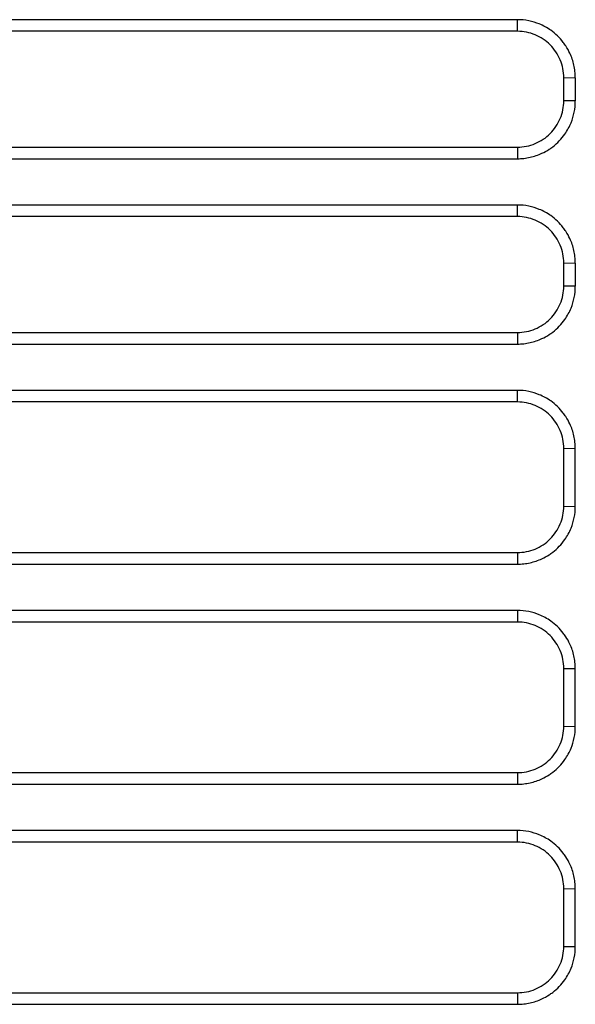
# Model space of a CAD drawing. Header units: millimetres. Extents: x 156922 to 157823, y 112322 to 113312.
# Tile 5 of 123: x 157459 to 157483, y 112477 to 112519. Entities that reach past the tile are written whole.
import ezdxf

# ---------------------------------------------------------------- set-up
doc = ezdxf.new("R2010")
doc.units = ezdxf.units.MM

msp = doc.modelspace()

# ---------------------------------------------------------------- linework, layer by layer
at = {"color": 7, "linetype": 'Continuous', "lineweight": 25}
for p, q in [((157480.672, 112519.278), (157437.672, 112519.278)), ((157480.672, 112518.778), (157480.672, 112519.278)), ((157480.672, 112518.778), (157437.672, 112518.778)), ((157482.672, 112516.778), (157483.172, 112516.77)), ((157482.672, 112515.779), (157482.672, 112516.778)), ((157483.172, 112516.77), (157483.172, 112515.77)), ((157483.172, 112515.77), (157482.672, 112515.779)), ((157437.672, 112513.779), (157480.672, 112513.779)), ((157480.672, 112513.779), (157480.672, 112513.279)), ((157437.672, 112513.279), (157480.672, 112513.279)), ((157480.672, 112510.78), (157480.672, 112511.28)), ((157480.672, 112510.78), (157437.672, 112510.78)), ((157482.672, 112508.78), (157483.172, 112508.771)), ((157482.672, 112507.78), (157482.672, 112508.78)), ((157483.172, 112508.771), (157483.172, 112507.772)), ((157483.172, 112507.772), (157482.672, 112507.78)), ((157437.672, 112505.78), (157480.672, 112505.78)), ((157480.672, 112505.78), (157480.672, 112505.281)), ((157437.672, 112505.281), (157480.672, 112505.281)), ((157480.672, 112503.281), (157437.672, 112503.281)), ((157480.672, 112502.781), (157480.672, 112503.281)), ((157480.672, 112502.781), (157437.672, 112502.781)), ((157482.672, 112500.781), (157483.172, 112500.772)), ((157482.672, 112498.282), (157482.672, 112500.781)), ((157482.672, 112498.282), (157483.172, 112498.273)), ((157437.672, 112496.282), (157480.672, 112496.282)), ((157480.672, 112496.282), (157480.672, 112495.782)), ((157437.672, 112495.782), (157480.672, 112495.782)), ((157480.672, 112493.782), (157437.672, 112493.782)), ((157480.672, 112493.782), (157480.672, 112493.282)), ((157480.672, 112493.282), (157437.672, 112493.282)), ((157482.672, 112491.282), (157483.172, 112491.274)), ((157482.672, 112488.783), (157482.672, 112491.282)), ((157482.672, 112488.783), (157483.172, 112488.775)), ((157437.672, 112486.783), (157480.672, 112486.783)), ((157480.672, 112486.783), (157480.672, 112486.283)), ((157437.672, 112486.283), (157480.672, 112486.283)), ((157480.672, 112484.284), (157437.672, 112484.284)), ((157480.672, 112483.784), (157480.672, 112484.284)), ((157480.672, 112483.784), (157437.672, 112483.784)), ((157482.672, 112481.784), (157483.172, 112481.775)), ((157482.672, 112479.285), (157482.672, 112481.784)), ((157482.672, 112479.285), (157483.172, 112479.276)), ((157437.672, 112477.285), (157480.672, 112477.285)), ((157480.672, 112477.285), (157480.672, 112476.785)), ((157437.672, 112476.785), (157480.672, 112476.785))]:
    msp.add_line(p, q, dxfattribs=at)
at = {"color": 7, "linetype": 'Continuous', "lineweight": 25, "flags": 128}
for points in [[(157480.672, 112511.28), (157479.245, 112511.28), (157473.539, 112511.28), (157467.832, 112511.28), (157462.125, 112511.28), (157456.418, 112511.28), (157450.711, 112511.28), (157445.004, 112511.28), (157437.672, 112511.28)], [(157483.172, 112498.273), (157483.172, 112498.987), (157483.172, 112499.701), (157483.172, 112500.772)], [(157483.172, 112488.775), (157483.172, 112489.482), (157483.172, 112490.189), (157483.172, 112491.274)], [(157483.172, 112479.276), (157483.172, 112479.99), (157483.172, 112480.704), (157483.172, 112481.775)]]:
    msp.add_lwpolyline(points, dxfattribs=at)
at = {"color": 7, "linetype": 'Continuous', "lineweight": 25}
for points, knots in [([(157483.172, 112516.77), (157483.172, 112516.863), (157483.162, 112517.047), (157483.117, 112517.319), (157483.043, 112517.581), (157482.931, 112517.861), (157482.798, 112518.1), (157482.619, 112518.353), (157482.408, 112518.588), (157482.14, 112518.809), (157481.874, 112518.976), (157481.56, 112519.126), (157481.159, 112519.246), (157480.835, 112519.278), (157480.672, 112519.278)], [2, 2, 2, 2, 2.39035, 2.775769, 3.156839, 3.535807, 4.041584, 4.306055, 4.836289, 5.366215, 5.761922, 6.15618, 6.828092, 7.514685, 7.514685, 7.514685, 7.514685]), ([(157482.672, 112516.778), (157482.672, 112516.91), (157482.659, 112517.04), (157482.608, 112517.296), (157482.57, 112517.423), (157482.47, 112517.665), (157482.408, 112517.78), (157482.263, 112517.997), (157482.179, 112518.1), (157481.903, 112518.377), (157481.68, 112518.526), (157481.199, 112518.725), (157480.936, 112518.778), (157480.672, 112518.778)], [0, 0, 0, 0, 0.125, 0.125, 0.25, 0.25, 0.375, 0.375, 0.5, 0.5, 0.75, 0.75, 1, 1, 1, 1]), ([(157480.672, 112513.779), (157480.804, 112513.779), (157480.934, 112513.792), (157481.19, 112513.843), (157481.316, 112513.881), (157481.559, 112513.982), (157481.673, 112514.043), (157481.891, 112514.188), (157481.994, 112514.272), (157482.27, 112514.549), (157482.419, 112514.772), (157482.619, 112515.253), (157482.672, 112515.515), (157482.672, 112515.779)], [0, 0, 0, 0, 0.125, 0.125, 0.25, 0.25, 0.375, 0.375, 0.5, 0.5, 0.75, 0.75, 1, 1, 1, 1]), ([(157480.672, 112513.279), (157480.765, 112513.279), (157480.948, 112513.289), (157481.219, 112513.334), (157481.48, 112513.408), (157481.758, 112513.519), (157481.997, 112513.651), (157482.249, 112513.83), (157482.485, 112514.041), (157482.706, 112514.309), (157482.872, 112514.577), (157483.021, 112514.89), (157483.141, 112515.289), (157483.172, 112515.609), (157483.172, 112515.77)], [2, 2, 2, 2, 2.392136, 2.77801, 3.159756, 3.539556, 4.046554, 4.313583, 4.848916, 5.383939, 5.783461, 6.181463, 6.852839, 7.538133, 7.538133, 7.538133, 7.538133]), ([(157483.172, 112508.771), (157483.172, 112508.864), (157483.162, 112509.048), (157483.117, 112509.32), (157483.043, 112509.582), (157482.931, 112509.862), (157482.798, 112510.102), (157482.619, 112510.354), (157482.408, 112510.589), (157482.14, 112510.81), (157481.874, 112510.977), (157481.56, 112511.127), (157481.159, 112511.248), (157480.835, 112511.28), (157480.672, 112511.28)], [2, 2, 2, 2, 2.39035, 2.775768, 3.156838, 3.535806, 4.041584, 4.306055, 4.836288, 5.366213, 5.76192, 6.156178, 6.82809, 7.514683, 7.514683, 7.514683, 7.514683]), ([(157482.672, 112508.78), (157482.672, 112508.912), (157482.659, 112509.042), (157482.608, 112509.297), (157482.57, 112509.424), (157482.47, 112509.666), (157482.408, 112509.781), (157482.263, 112509.998), (157482.179, 112510.101), (157481.903, 112510.378), (157481.68, 112510.527), (157481.199, 112510.727), (157480.936, 112510.78), (157480.672, 112510.78)], [0, 0, 0, 0, 0.125, 0.125, 0.25, 0.25, 0.375, 0.375, 0.5, 0.5, 0.75, 0.75, 1, 1, 1, 1]), ([(157480.672, 112505.78), (157480.804, 112505.78), (157480.934, 112505.793), (157481.19, 112505.844), (157481.316, 112505.883), (157481.559, 112505.983), (157481.673, 112506.044), (157481.891, 112506.189), (157481.994, 112506.274), (157482.27, 112506.55), (157482.419, 112506.773), (157482.619, 112507.254), (157482.672, 112507.516), (157482.672, 112507.78)], [0, 0, 0, 0, 0.125, 0.125, 0.25, 0.25, 0.375, 0.375, 0.5, 0.5, 0.75, 0.75, 1, 1, 1, 1]), ([(157480.672, 112505.281), (157480.765, 112505.281), (157480.948, 112505.291), (157481.219, 112505.336), (157481.48, 112505.409), (157481.758, 112505.52), (157481.997, 112505.653), (157482.249, 112505.831), (157482.485, 112506.042), (157482.706, 112506.311), (157482.872, 112506.578), (157483.021, 112506.891), (157483.141, 112507.29), (157483.172, 112507.61), (157483.172, 112507.772)], [2, 2, 2, 2, 2.392132, 2.778001, 3.159741, 3.539536, 4.046529, 4.313556, 4.848886, 5.383903, 5.783421, 6.181419, 6.85279, 7.538076, 7.538076, 7.538076, 7.538076]), ([(157483.172, 112500.772), (157483.172, 112500.865), (157483.162, 112501.049), (157483.117, 112501.321), (157483.043, 112501.584), (157482.931, 112501.863), (157482.798, 112502.103), (157482.619, 112502.355), (157482.408, 112502.591), (157482.14, 112502.812), (157481.874, 112502.978), (157481.56, 112503.128), (157481.159, 112503.249), (157480.835, 112503.281), (157480.672, 112503.281)], [2, 2, 2, 2, 2.39035, 2.775768, 3.156838, 3.535807, 4.041585, 4.306056, 4.83629, 5.366216, 5.761922, 6.156179, 6.828092, 7.514685, 7.514685, 7.514685, 7.514685]), ([(157482.672, 112500.781), (157482.672, 112500.913), (157482.659, 112501.043), (157482.608, 112501.298), (157482.57, 112501.425), (157482.47, 112501.667), (157482.408, 112501.782), (157482.263, 112501.999), (157482.179, 112502.102), (157481.903, 112502.379), (157481.68, 112502.528), (157481.199, 112502.728), (157480.936, 112502.781), (157480.672, 112502.781)], [0, 0, 0, 0, 0.125, 0.125, 0.25, 0.25, 0.375, 0.375, 0.5, 0.5, 0.75, 0.75, 1, 1, 1, 1]), ([(157480.672, 112496.282), (157480.804, 112496.282), (157480.934, 112496.295), (157481.19, 112496.346), (157481.316, 112496.384), (157481.559, 112496.484), (157481.673, 112496.546), (157481.891, 112496.691), (157481.994, 112496.775), (157482.27, 112497.052), (157482.419, 112497.275), (157482.619, 112497.755), (157482.672, 112498.018), (157482.672, 112498.282)], [0, 0, 0, 0, 0.125, 0.125, 0.25, 0.25, 0.375, 0.375, 0.5, 0.5, 0.75, 0.75, 1, 1, 1, 1]), ([(157480.672, 112495.782), (157480.765, 112495.782), (157480.948, 112495.792), (157481.219, 112495.837), (157481.48, 112495.91), (157481.758, 112496.022), (157481.997, 112496.154), (157482.249, 112496.333), (157482.485, 112496.544), (157482.706, 112496.812), (157482.872, 112497.079), (157483.021, 112497.393), (157483.141, 112497.791), (157483.172, 112498.111), (157483.172, 112498.273)], [2, 2, 2, 2, 2.392136, 2.778008, 3.159753, 3.539553, 4.046551, 4.31358, 4.848915, 5.383938, 5.78346, 6.18146, 6.852835, 7.538127, 7.538127, 7.538127, 7.538127]), ([(157483.172, 112491.274), (157483.172, 112491.366), (157483.162, 112491.551), (157483.117, 112491.823), (157483.043, 112492.085), (157482.931, 112492.365), (157482.798, 112492.604), (157482.619, 112492.857), (157482.408, 112493.092), (157482.14, 112493.313), (157481.874, 112493.479), (157481.56, 112493.629), (157481.159, 112493.75), (157480.835, 112493.782), (157480.672, 112493.782)], [2, 2, 2, 2, 2.39035, 2.775768, 3.156838, 3.535807, 4.041585, 4.306056, 4.836289, 5.366216, 5.761921, 6.156179, 6.828092, 7.514685, 7.514685, 7.514685, 7.514685]), ([(157482.672, 112491.282), (157482.672, 112491.414), (157482.659, 112491.544), (157482.608, 112491.8), (157482.57, 112491.927), (157482.47, 112492.169), (157482.408, 112492.283), (157482.263, 112492.501), (157482.179, 112492.604), (157481.903, 112492.88), (157481.68, 112493.03), (157481.199, 112493.229), (157480.936, 112493.282), (157480.672, 112493.282)], [0, 0, 0, 0, 0.125, 0.125, 0.25, 0.25, 0.375, 0.375, 0.5, 0.5, 0.75, 0.75, 1, 1, 1, 1]), ([(157480.672, 112486.783), (157480.804, 112486.783), (157480.934, 112486.796), (157481.19, 112486.847), (157481.316, 112486.885), (157481.559, 112486.986), (157481.673, 112487.047), (157481.891, 112487.192), (157481.994, 112487.276), (157482.27, 112487.553), (157482.419, 112487.776), (157482.619, 112488.257), (157482.672, 112488.519), (157482.672, 112488.783)], [0, 0, 0, 0, 0.125, 0.125, 0.25, 0.25, 0.375, 0.375, 0.5, 0.5, 0.75, 0.75, 1, 1, 1, 1]), ([(157480.672, 112486.283), (157480.765, 112486.283), (157480.948, 112486.294), (157481.219, 112486.339), (157481.48, 112486.412), (157481.758, 112486.523), (157481.997, 112486.655), (157482.249, 112486.834), (157482.485, 112487.045), (157482.706, 112487.313), (157482.872, 112487.581), (157483.021, 112487.894), (157483.141, 112488.293), (157483.172, 112488.613), (157483.172, 112488.775)], [2, 2, 2, 2, 2.392135, 2.778008, 3.159752, 3.539551, 4.046546, 4.313574, 4.848906, 5.383926, 5.783449, 6.181451, 6.852827, 7.538119, 7.538119, 7.538119, 7.538119]), ([(157483.172, 112481.775), (157483.172, 112481.868), (157483.162, 112482.052), (157483.117, 112482.324), (157483.043, 112482.587), (157482.931, 112482.866), (157482.798, 112483.106), (157482.619, 112483.358), (157482.408, 112483.594), (157482.14, 112483.814), (157481.874, 112483.981), (157481.56, 112484.131), (157481.159, 112484.252), (157480.835, 112484.284), (157480.672, 112484.284)], [2, 2, 2, 2, 2.39035, 2.775768, 3.156838, 3.535807, 4.041585, 4.306056, 4.83629, 5.366216, 5.761922, 6.156179, 6.828092, 7.514685, 7.514685, 7.514685, 7.514685]), ([(157482.672, 112481.784), (157482.672, 112481.916), (157482.659, 112482.046), (157482.608, 112482.301), (157482.57, 112482.428), (157482.47, 112482.67), (157482.408, 112482.785), (157482.263, 112483.002), (157482.179, 112483.105), (157481.903, 112483.382), (157481.68, 112483.531), (157481.199, 112483.731), (157480.936, 112483.784), (157480.672, 112483.784)], [0, 0, 0, 0, 0.125, 0.125, 0.25, 0.25, 0.375, 0.375, 0.5, 0.5, 0.75, 0.75, 1, 1, 1, 1]), ([(157480.672, 112477.285), (157480.804, 112477.285), (157480.934, 112477.298), (157481.19, 112477.348), (157481.316, 112477.387), (157481.559, 112477.487), (157481.673, 112477.549), (157481.891, 112477.694), (157481.994, 112477.778), (157482.27, 112478.054), (157482.419, 112478.277), (157482.619, 112478.758), (157482.672, 112479.021), (157482.672, 112479.285)], [0, 0, 0, 0, 0.125, 0.125, 0.25, 0.25, 0.375, 0.375, 0.5, 0.5, 0.75, 0.75, 1, 1, 1, 1]), ([(157480.672, 112476.785), (157480.765, 112476.785), (157480.948, 112476.795), (157481.219, 112476.84), (157481.48, 112476.913), (157481.758, 112477.025), (157481.997, 112477.157), (157482.249, 112477.336), (157482.485, 112477.546), (157482.706, 112477.815), (157482.872, 112478.082), (157483.021, 112478.396), (157483.141, 112478.794), (157483.172, 112479.114), (157483.172, 112479.276)], [2, 2, 2, 2, 2.392136, 2.778008, 3.159753, 3.539553, 4.046551, 4.31358, 4.848915, 5.383938, 5.78346, 6.18146, 6.852835, 7.538127, 7.538127, 7.538127, 7.538127])]:
    msp.add_open_spline(points, degree=3, knots=knots, dxfattribs=at)

doc.saveas('drawing.dxf')
